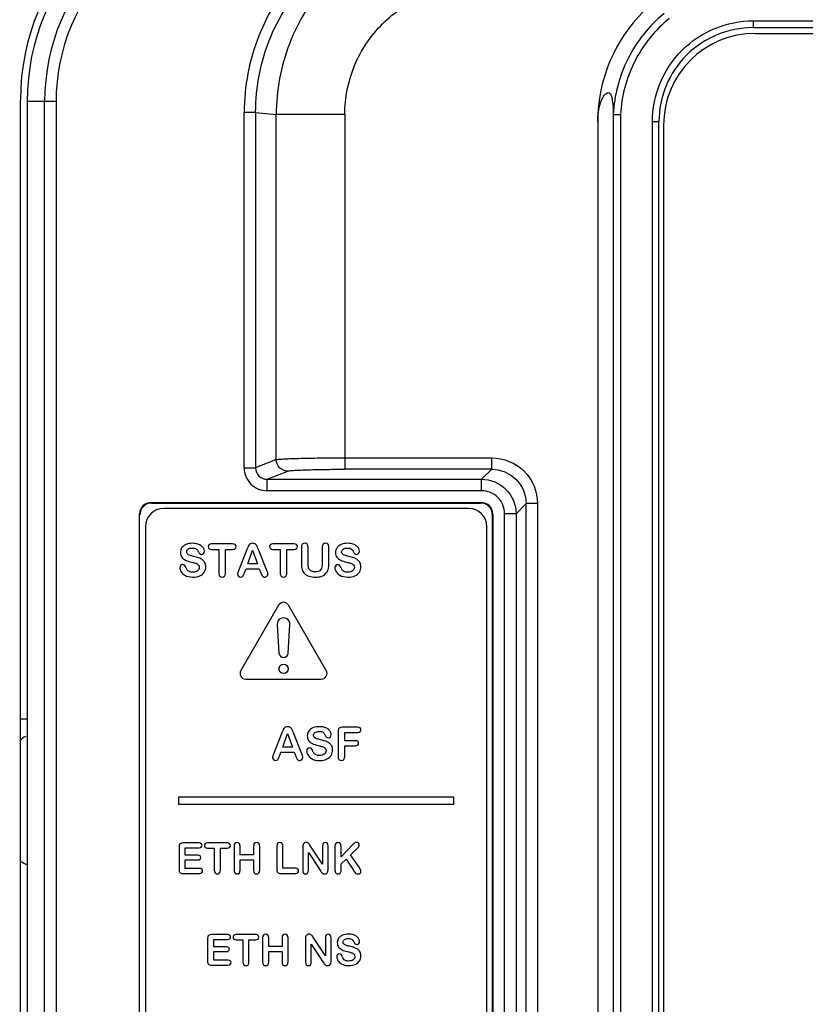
# Model space of a CAD drawing. Header units: millimetres. Extents: x 0 to 2100, y 0 to 1500.
# Tile 23 of 45: x 823 to 857, y 980 to 1023. Entities that reach past the tile are written whole.
import ezdxf

# ---------------------------------------------------------------- set-up
doc = ezdxf.new("R2010")
doc.units = ezdxf.units.MM
doc.header["$LTSCALE"] = 115.5
doc.layers.get('0').update_dxf_attribs({"linetype": 'CONTINUOUS'})
doc.layers.add('002_AXIS', color=7, linetype='CONTINUOUS')
doc.layers.add('00_COMPONENTS', color=7, linetype='CONTINUOUS')

msp = doc.modelspace()

# ---------------------------------------------------------------- linework, layer by layer
at = {"color": 3, "linetype": 'CONTINUOUS'}
msp.add_line((823.513, 992.833), (823.216, 992.833), dxfattribs=at)
at = {"layer": '002_AXIS', "color": 3, "linetype": 'CONTINUOUS'}
msp.add_line((823.216, 890.833), (823.216, 1019.833), dxfattribs=at)
msp.add_arc((833.216, 1019.833), 10, 90, 180, dxfattribs=at)
at = {"layer": '00_COMPONENTS', "color": 9, "linetype": 'CONTINUOUS'}
for p, q in [((855.183, 1023.293), (921.549, 1023.293)), ((824.773, 1019.773), (823.513, 1019.773)), ((824.274, 891.273), (824.274, 1019.773)), ((824.773, 1019.773), (824.773, 891.273)), ((832.977, 1003.788), (832.977, 1019.293)), ((833.475, 1019.293), (832.977, 1019.293)), ((833.475, 1019.293), (833.475, 1003.788)), ((833.475, 1019.293), (834.376, 1019.203)), ((834.376, 1004.148), (834.376, 1019.203)), ((837.365, 1019.203), (834.376, 1019.203)), ((837.365, 1019.203), (837.365, 1003.728)), ((849.391, 1019.199), (849.391, 906.187)), ((850.785, 906.493), (850.785, 1018.893)), ((850.785, 1018.893), (851.066, 1018.893)), ((834.376, 1004.148), (833.475, 1003.788)), ((837.365, 1004.227), (843.772, 1004.227)), ((843.772, 1003.728), (843.772, 1004.227)), ((832.977, 1003.788), (833.475, 1003.788)), ((833.978, 1003.29), (834.874, 1003.648)), ((843.772, 1003.728), (837.365, 1003.728)), ((843.772, 1003.728), (843.334, 1003.29)), ((833.978, 1002.79), (833.978, 1003.29)), ((833.978, 1003.29), (843.334, 1003.29)), ((843.334, 1002.79), (843.334, 1003.29)), ((843.334, 1002.79), (833.978, 1002.79)), ((828.933, 1002.256), (828.916, 1002.273)), ((843.299, 1002.256), (843.316, 1002.273)), ((844.833, 1001.791), (845.271, 1002.229)), ((845.271, 959.318), (845.271, 1002.229)), ((845.77, 1002.229), (845.271, 1002.229)), ((845.77, 1002.228), (845.77, 959.318)), ((828.433, 1001.756), (828.416, 1001.773)), ((843.799, 1001.756), (843.816, 1001.773)), ((844.333, 959.755), (844.333, 1001.791)), ((844.833, 1001.791), (844.333, 1001.791)), ((844.833, 1001.791), (844.833, 959.755))]:
    msp.add_line(p, q, dxfattribs=at)
at = {"layer": '00_COMPONENTS', "color": 7, "linetype": 'CONTINUOUS'}
for p, q in [((855.167, 1022.993), (921.566, 1022.993)), ((855.266, 1022.743), (921.466, 1022.743)), ((823.513, 1019.773), (823.513, 888.556)), ((848.395, 1018.893), (848.395, 957.728)), ((849.071, 1019.208), (849.071, 906.178)), ((851.066, 906.493), (851.066, 1018.893)), ((851.266, 1018.743), (851.266, 906.643)), ((828.916, 1002.273), (843.316, 1002.273)), ((828.933, 1002.256), (843.299, 1002.256)), ((828.416, 971.523), (828.416, 1001.773)), ((842.766, 1002.023), (829.466, 1002.023)), ((843.799, 1001.756), (843.799, 959.79)), ((843.816, 1001.773), (843.816, 959.773)), ((828.666, 1001.223), (828.666, 960.323)), ((843.566, 960.323), (843.566, 1001.223)), ((832.473, 1000.474), (831.555, 1000.474)), ((835.15, 1000.474), (834.232, 1000.474)), ((831.555, 1000.235), (831.87, 1000.235)), ((831.87, 1000.235), (831.87, 999.2)), ((832.158, 999.2), (832.158, 1000.235)), ((832.158, 1000.235), (832.473, 1000.235)), ((833.097, 1000.227), (832.732, 999.301)), ((833.133, 1000.322), (833.097, 1000.227)), ((833.133, 999.605), (833.344, 1000.194)), ((833.344, 1000.194), (833.558, 999.605)), ((833.969, 999.309), (833.596, 1000.229)), ((834.232, 1000.235), (834.548, 1000.235)), ((834.548, 1000.235), (834.548, 999.2)), ((834.835, 999.2), (834.835, 1000.235)), ((834.835, 1000.235), (835.15, 1000.235)), ((835.471, 1000.323), (835.471, 999.637)), ((835.76, 999.622), (835.76, 1000.323)), ((836.382, 1000.323), (836.382, 999.616)), ((836.67, 999.637), (836.67, 1000.323)), ((833.558, 999.605), (833.133, 999.605)), ((832.989, 999.206), (833.057, 999.388)), ((833.057, 999.388), (833.636, 999.388)), ((833.636, 999.388), (833.704, 999.209)), ((834.477, 997.798), (832.832, 994.948)), ((836.556, 994.948), (834.91, 997.798)), ((834.419, 996.957), (834.494, 995.711)), ((834.893, 995.711), (834.968, 996.957)), ((833.048, 994.573), (836.339, 994.573)), ((834.658, 992.322), (834.621, 992.227)), ((837.072, 992.297), (837.072, 991.2)), ((837.93, 992.474), (837.249, 992.474)), ((837.361, 991.886), (837.361, 992.251)), ((837.361, 992.251), (837.93, 992.251)), ((834.621, 992.227), (834.257, 991.301)), ((834.657, 991.605), (834.868, 992.194)), ((834.868, 992.194), (835.083, 991.605)), ((835.494, 991.309), (835.121, 992.229)), ((837.837, 991.886), (837.361, 991.886)), ((834.513, 991.206), (834.582, 991.388)), ((834.582, 991.388), (835.161, 991.388)), ((835.083, 991.605), (834.657, 991.605)), ((835.161, 991.388), (835.229, 991.209)), ((837.361, 991.2), (837.361, 991.669)), ((837.361, 991.669), (837.837, 991.669)), ((830.116, 989.423), (830.116, 989.123)), ((842.116, 989.423), (830.116, 989.423)), ((842.116, 989.123), (842.116, 989.423)), ((830.116, 989.123), (842.116, 989.123)), ((830.136, 987.261), (830.136, 986.263)), ((831.011, 987.425), (830.301, 987.425)), ((830.405, 986.892), (830.405, 987.218)), ((830.405, 987.218), (831.011, 987.218)), ((832.235, 987.425), (831.38, 987.425)), ((831.38, 987.204), (831.674, 987.204)), ((831.674, 987.204), (831.674, 986.239)), ((831.942, 986.239), (831.942, 987.204)), ((831.942, 987.204), (832.235, 987.204)), ((832.534, 987.285), (832.534, 986.239)), ((832.803, 986.905), (832.803, 987.285)), ((833.383, 987.285), (833.383, 986.905)), ((833.652, 986.239), (833.652, 987.285)), ((834.399, 987.285), (834.399, 986.263)), ((834.668, 986.319), (834.668, 987.285)), ((835.528, 987.253), (835.528, 986.229)), ((835.875, 987.287), (835.832, 987.353)), ((836.392, 986.505), (835.875, 987.287)), ((836.392, 987.294), (836.392, 986.505)), ((836.639, 986.25), (836.639, 987.294)), ((836.935, 987.285), (836.935, 986.298)), ((837.732, 987.37), (837.204, 986.82)), ((837.204, 986.82), (837.204, 987.285)), ((837.61, 986.905), (837.937, 987.214)), ((830.963, 986.892), (830.405, 986.892)), ((830.405, 986.312), (830.405, 986.689)), ((830.405, 986.689), (830.963, 986.689)), ((833.383, 986.905), (832.803, 986.905)), ((832.803, 986.239), (832.803, 986.686)), ((832.803, 986.686), (833.383, 986.686)), ((833.383, 986.686), (833.383, 986.239)), ((835.78, 986.229), (835.78, 987.007)), ((835.78, 987.007), (836.284, 986.234)), ((837.204, 986.514), (837.424, 986.725)), ((837.424, 986.725), (837.742, 986.236)), ((837.986, 986.365), (837.61, 986.905)), ((831.032, 986.312), (830.405, 986.312)), ((835.213, 986.319), (834.668, 986.319)), ((837.204, 986.239), (837.204, 986.514)), ((830.301, 986.098), (831.032, 986.098)), ((834.564, 986.098), (835.213, 986.098)), ((831.38, 983.261), (831.38, 982.263)), ((832.255, 983.425), (831.545, 983.425)), ((831.649, 982.892), (831.649, 983.218)), ((831.649, 983.218), (832.255, 983.218)), ((833.479, 983.425), (832.624, 983.425)), ((833.778, 983.285), (833.778, 982.239)), ((834.047, 982.905), (834.047, 983.285)), ((834.627, 983.285), (834.627, 982.905)), ((834.896, 982.239), (834.896, 983.285)), ((835.652, 983.253), (835.652, 982.229)), ((835.999, 983.287), (835.956, 983.353)), ((836.516, 982.505), (835.999, 983.287)), ((836.516, 983.294), (836.516, 982.505)), ((836.763, 982.25), (836.763, 983.294)), ((832.207, 982.892), (831.649, 982.892)), ((832.624, 983.204), (832.918, 983.204)), ((832.918, 983.204), (832.918, 982.239)), ((833.186, 982.239), (833.186, 983.204)), ((833.186, 983.204), (833.479, 983.204)), ((834.627, 982.905), (834.047, 982.905)), ((835.904, 982.229), (835.904, 983.007)), ((835.904, 983.007), (836.408, 982.234)), ((831.649, 982.312), (831.649, 982.689)), ((831.649, 982.689), (832.207, 982.689)), ((834.047, 982.239), (834.047, 982.686)), ((834.047, 982.686), (834.627, 982.686)), ((834.627, 982.686), (834.627, 982.239)), ((831.545, 982.098), (832.276, 982.098)), ((832.276, 982.312), (831.649, 982.312))]:
    msp.add_line(p, q, dxfattribs=at)
msp.add_circle((834.694, 995.023), 0.2, dxfattribs=at)
for centre, radius, start, end in [((833.366, 1019.773), 9.853, 91.1672, 180), ((855.166, 1018.893), 6.771, 90, 180), ((855.166, 1018.893), 4.1, 89.9931, 180), ((855.266, 1018.743), 4, 90, 180), ((829.466, 1001.223), 0.8, 90, 180), ((842.766, 1001.223), 0.8, 0, 90), ((834.694, 997.673), 0.25, 30, 150), ((834.694, 996.973), 0.275, 356.5602, 183.4398), ((834.694, 995.723), 0.2, 183.4398, 356.5602), ((833.048, 994.823), 0.25, 150, 270), ((836.339, 994.823), 0.25, 270, 30), ((823.766, 991.333), 0.8, 112.6955, 136.4919), ((823.766, 987.233), 0.8, 227.4751, 253.3355), ((837.838, 987.268), 1.867, 213.6565, 215.9925), ((841.427, 988.383), 4.265, 210.2366, 211.3714), ((837.962, 983.268), 1.867, 213.6565, 215.9925)]:
    msp.add_arc(centre, radius, start, end, dxfattribs=at)
at = {"layer": '00_COMPONENTS', "color": 9, "linetype": 'CONTINUOUS'}
for centre, radius, start, end in [((833.366, 1019.773), 9.092, 90, 180), ((833.366, 1019.773), 8.593, 89.8546, 180), ((843.334, 1001.791), 0.999, 359.9894, 90.0119)]:
    msp.add_arc(centre, radius, start, end, dxfattribs=at)
at = {"layer": '00_COMPONENTS', "color": 7, "linetype": 'CONTINUOUS'}
for centre, major_axis, start_param, end_param in [((828.916, 1001.773), (0.354, -0.354), 2.356803, 3.926382), ((828.934, 1001.755), (-0.354, 0.354), -0.784789, 0.784789), ((843.298, 1001.755), (0.354, 0.354), -0.784789, 0.784789), ((843.316, 1001.773), (-0.354, -0.354), 2.356803, 3.926382)]:
    msp.add_ellipse(centre, major_axis=major_axis, ratio=0.998783, start_param=start_param, end_param=end_param, dxfattribs=at)
at = {"layer": '00_COMPONENTS', "color": 9, "linetype": 'CONTINUOUS'}
for points, knots in [([(841.486, 1028.372), (840.354, 1028.288), (838.098, 1027.706), (835.284, 1025.656), (833.412, 1022.719), (832.978, 1020.427), (832.977, 1019.293)], [0, 0, 0, 0, 0.250057, 0.500037, 0.750012, 1, 1, 1, 1]), ([(833.475, 1019.293), (833.475, 1020.413), (833.925, 1022.678), (835.851, 1025.534), (838.719, 1027.442), (840.984, 1027.886), (842.105, 1027.886)], [0, 0, 0, 0, 0.249962, 0.499926, 0.749933, 1, 1, 1, 1]), ([(842.12, 1027.755), (841.077, 1027.65), (839.012, 1027.05), (836.457, 1025.101), (834.769, 1022.367), (834.377, 1020.251), (834.376, 1019.203)], [0, 0, 0, 0, 0.249987, 0.499962, 0.749962, 1, 1, 1, 1]), ([(837.365, 1019.203), (837.365, 1019.932), (837.658, 1021.406), (838.911, 1023.266), (840.777, 1024.509), (842.252, 1024.799), (842.982, 1024.799)], [0, 0, 0, 0, 0.249883, 0.499791, 0.749822, 1, 1, 1, 1]), ([(851.291, 1023.614), (850.642, 1023.079), (849.555, 1021.725), (849.114, 1020.045), (849.071, 1019.205)], [0, 0, 0, 0, 0.499858, 1, 1, 1, 1]), ([(851.507, 1023.388), (850.89, 1022.881), (849.854, 1021.594), (849.433, 1019.998), (849.391, 1019.199)], [0, 0, 0, 0, 0.499843, 1, 1, 1, 1]), ([(850.785, 1018.893), (850.785, 1019.466), (851.014, 1020.623), (851.993, 1022.085), (853.455, 1023.064), (854.611, 1023.293), (855.183, 1023.293)], [0, 0, 0, 0, 0.250194, 0.500256, 0.750164, 1, 1, 1, 1]), ([(855.183, 1023.293), (855.183, 1023.255), (855.181, 1023.186), (855.182, 1023.086), (855.17, 1023.039), (855.174, 1022.993), (855.166, 1022.993)], [0, 0, 0, 0, 0.380738, 0.704719, 0.921136, 1, 1, 1, 1]), ([(834.376, 1004.148), (834.408, 1004.158), (834.509, 1004.166), (834.705, 1004.182), (834.993, 1004.194), (835.527, 1004.211), (836.327, 1004.224), (837.002, 1004.227), (837.365, 1004.227)], [0, 0, 0, 0, 0.033661, 0.100215, 0.197504, 0.322297, 0.636373, 1, 1, 1, 1]), ([(834.875, 1003.648), (834.748, 1003.648), (834.483, 1003.756), (834.377, 1004.02), (834.376, 1004.148)], [0, 0, 0, 0, 0.499303, 1, 1, 1, 1]), ([(843.772, 1004.227), (844.281, 1004.227), (845.344, 1003.801), (845.771, 1002.738), (845.77, 1002.228)], [0, 0, 0, 0, 0.499997, 1, 1, 1, 1]), ([(832.977, 1003.788), (832.977, 1003.533), (833.191, 1003.002), (833.723, 1002.79), (833.978, 1002.79)], [0, 0, 0, 0, 0.49995, 1, 1, 1, 1]), ([(833.475, 1003.788), (833.474, 1003.66), (833.583, 1003.393), (833.85, 1003.289), (833.978, 1003.29)], [0, 0, 0, 0, 0.500268, 1, 1, 1, 1]), ([(834.874, 1003.648), (834.901, 1003.658), (834.985, 1003.666), (835.147, 1003.683), (835.388, 1003.694), (835.833, 1003.711), (836.499, 1003.724), (837.062, 1003.728), (837.365, 1003.728)], [0, 0, 0, 0, 0.033788, 0.100363, 0.19765, 0.322427, 0.636439, 1, 1, 1, 1]), ([(843.772, 1003.728), (844.154, 1003.728), (844.951, 1003.408), (845.271, 1002.611), (845.271, 1002.229)], [0, 0, 0, 0, 0.499982, 1, 1, 1, 1])]:
    msp.add_open_spline(points, degree=3, knots=knots, dxfattribs=at)
at = {"layer": '00_COMPONENTS', "color": 7, "linetype": 'CONTINUOUS'}
for points, knots in [([(848.395, 1018.893), (848.395, 1019.172), (848.444, 1019.556), (848.62, 1019.961), (848.731, 1020.117), (848.849, 1020.186), (848.956, 1020.121), (849.009, 1019.966), (849.061, 1019.659), (849.068, 1019.391), (849.071, 1019.208)], [0, 0, 0, 0, 0.342584, 0.46631, 0.537214, 0.579288, 0.615486, 0.6732, 0.775086, 1, 1, 1, 1]), ([(849.071, 1019.209), (849.103, 1019.211), (849.209, 1019.195), (849.316, 1019.201), (849.391, 1019.199)], [0, 0, 0, 0, 0.300214, 1, 1, 1, 1]), ([(843.334, 1003.29), (843.716, 1003.29), (844.513, 1002.97), (844.833, 1002.173), (844.833, 1001.791)], [0, 0, 0, 0, 0.500001, 1, 1, 1, 1])]:
    msp.add_open_spline(points, degree=3, knots=knots, dxfattribs=at)
for points in [[(830.446, 1000.449), (830.365, 1000.415), (830.304, 1000.369), (830.261, 1000.308)], [(830.732, 1000.498), (830.622, 1000.498), (830.527, 1000.481), (830.446, 1000.449)], [(830.959, 1000.465), (830.895, 1000.486), (830.82, 1000.498), (830.732, 1000.498)], [(831.118, 1000.378), (831.076, 1000.414), (831.023, 1000.444), (830.959, 1000.465)], [(831.446, 1000.442), (831.421, 1000.42), (831.409, 1000.391), (831.409, 1000.354)], [(831.555, 1000.474), (831.507, 1000.474), (831.471, 1000.463), (831.446, 1000.442)], [(832.584, 1000.44), (832.56, 1000.462), (832.523, 1000.474), (832.473, 1000.474)], [(832.621, 1000.354), (832.621, 1000.389), (832.608, 1000.418), (832.584, 1000.44)], [(833.18, 1000.415), (833.164, 1000.39), (833.148, 1000.359), (833.133, 1000.322)], [(833.245, 1000.475), (833.218, 1000.459), (833.197, 1000.44), (833.18, 1000.415)], [(833.345, 1000.498), (833.306, 1000.498), (833.273, 1000.49), (833.245, 1000.475)], [(833.446, 1000.475), (833.418, 1000.49), (833.385, 1000.498), (833.345, 1000.498)], [(833.511, 1000.416), (833.494, 1000.44), (833.473, 1000.459), (833.446, 1000.475)], [(833.553, 1000.339), (833.541, 1000.366), (833.527, 1000.392), (833.511, 1000.416)], [(834.123, 1000.442), (834.098, 1000.42), (834.087, 1000.391), (834.087, 1000.354)], [(834.232, 1000.474), (834.185, 1000.474), (834.149, 1000.463), (834.123, 1000.442)], [(835.261, 1000.44), (835.237, 1000.462), (835.2, 1000.474), (835.15, 1000.474)], [(835.298, 1000.354), (835.298, 1000.389), (835.286, 1000.418), (835.261, 1000.44)], [(835.51, 1000.454), (835.484, 1000.425), (835.471, 1000.381), (835.471, 1000.323)], [(835.614, 1000.498), (835.572, 1000.498), (835.537, 1000.483), (835.51, 1000.454)], [(835.72, 1000.454), (835.694, 1000.483), (835.659, 1000.498), (835.614, 1000.498)], [(835.76, 1000.323), (835.76, 1000.381), (835.747, 1000.425), (835.72, 1000.454)], [(836.42, 1000.454), (836.394, 1000.425), (836.382, 1000.381), (836.382, 1000.323)], [(836.525, 1000.498), (836.481, 1000.498), (836.446, 1000.483), (836.42, 1000.454)], [(836.63, 1000.454), (836.602, 1000.483), (836.567, 1000.498), (836.525, 1000.498)], [(836.67, 1000.323), (836.67, 1000.381), (836.657, 1000.425), (836.63, 1000.454)], [(837.21, 1000.449), (837.129, 1000.415), (837.067, 1000.369), (837.025, 1000.308)], [(837.496, 1000.498), (837.386, 1000.498), (837.291, 1000.481), (837.21, 1000.449)], [(837.723, 1000.465), (837.659, 1000.486), (837.584, 1000.498), (837.496, 1000.498)], [(837.882, 1000.378), (837.839, 1000.414), (837.787, 1000.444), (837.723, 1000.465)], [(830.261, 1000.308), (830.218, 1000.247), (830.197, 1000.177), (830.197, 1000.099)], [(830.197, 1000.099), (830.197, 1000.017), (830.216, 999.948), (830.257, 999.892)], [(830.464, 1000.126), (830.464, 1000.171), (830.486, 1000.21), (830.532, 1000.243)], [(830.487, 1000.051), (830.472, 1000.072), (830.464, 1000.096), (830.464, 1000.126)], [(830.551, 999.998), (830.524, 1000.013), (830.503, 1000.03), (830.487, 1000.051)], [(830.532, 1000.243), (830.578, 1000.276), (830.638, 1000.293), (830.713, 1000.293)], [(830.634, 999.963), (830.606, 999.971), (830.579, 999.983), (830.551, 999.998)], [(830.713, 1000.293), (830.793, 1000.293), (830.851, 1000.277), (830.888, 1000.247)], [(830.888, 1000.247), (830.924, 1000.217), (830.955, 1000.175), (830.982, 1000.122)], [(830.982, 1000.122), (831.001, 1000.084), (831.019, 1000.056), (831.037, 1000.04)], [(831.037, 1000.04), (831.054, 1000.023), (831.08, 1000.016), (831.113, 1000.016)], [(831.113, 1000.016), (831.149, 1000.016), (831.179, 1000.029), (831.203, 1000.056)], [(831.211, 1000.265), (831.191, 1000.304), (831.16, 1000.342), (831.118, 1000.378)], [(831.203, 1000.056), (831.227, 1000.084), (831.24, 1000.115), (831.24, 1000.15)], [(831.24, 1000.15), (831.24, 1000.187), (831.23, 1000.226), (831.211, 1000.265)], [(831.409, 1000.354), (831.409, 1000.318), (831.421, 1000.289), (831.445, 1000.267)], [(831.445, 1000.267), (831.469, 1000.246), (831.506, 1000.235), (831.555, 1000.235)], [(832.473, 1000.235), (832.522, 1000.235), (832.559, 1000.246), (832.584, 1000.268)], [(832.584, 1000.268), (832.608, 1000.289), (832.621, 1000.318), (832.621, 1000.354)], [(833.596, 1000.229), (833.579, 1000.274), (833.564, 1000.311), (833.553, 1000.339)], [(834.087, 1000.354), (834.087, 1000.318), (834.098, 1000.289), (834.122, 1000.267)], [(834.122, 1000.267), (834.146, 1000.246), (834.183, 1000.235), (834.232, 1000.235)], [(835.15, 1000.235), (835.199, 1000.235), (835.236, 1000.246), (835.261, 1000.268)], [(835.261, 1000.268), (835.286, 1000.289), (835.298, 1000.318), (835.298, 1000.354)], [(837.025, 1000.308), (836.982, 1000.247), (836.96, 1000.177), (836.96, 1000.099)], [(836.96, 1000.099), (836.96, 1000.017), (836.98, 999.948), (837.021, 999.892)], [(837.228, 1000.126), (837.228, 1000.171), (837.25, 1000.21), (837.296, 1000.243)], [(837.251, 1000.051), (837.236, 1000.072), (837.228, 1000.096), (837.228, 1000.126)], [(837.315, 999.998), (837.288, 1000.013), (837.267, 1000.03), (837.251, 1000.051)], [(837.296, 1000.243), (837.342, 1000.276), (837.402, 1000.293), (837.477, 1000.293)], [(837.398, 999.963), (837.37, 999.971), (837.342, 999.983), (837.315, 999.998)], [(837.477, 1000.293), (837.556, 1000.293), (837.615, 1000.277), (837.652, 1000.247)], [(837.652, 1000.247), (837.688, 1000.217), (837.719, 1000.175), (837.745, 1000.122)], [(837.745, 1000.122), (837.765, 1000.084), (837.783, 1000.056), (837.801, 1000.04)], [(837.801, 1000.04), (837.818, 1000.023), (837.843, 1000.016), (837.876, 1000.016)], [(837.876, 1000.016), (837.912, 1000.016), (837.943, 1000.029), (837.967, 1000.056)], [(837.974, 1000.265), (837.955, 1000.304), (837.924, 1000.342), (837.882, 1000.378)], [(837.967, 1000.056), (837.991, 1000.084), (838.004, 1000.115), (838.004, 1000.15)], [(838.004, 1000.15), (838.004, 1000.187), (837.994, 1000.226), (837.974, 1000.265)], [(830.299, 999.57), (830.261, 999.57), (830.23, 999.558), (830.205, 999.532)], [(830.257, 999.892), (830.298, 999.837), (830.352, 999.793), (830.421, 999.761)], [(830.375, 999.541), (830.354, 999.561), (830.329, 999.57), (830.299, 999.57)], [(830.429, 999.454), (830.414, 999.492), (830.397, 999.522), (830.375, 999.541)], [(830.421, 999.761), (830.49, 999.729), (830.576, 999.701), (830.679, 999.677)], [(830.772, 999.926), (830.708, 999.942), (830.661, 999.954), (830.634, 999.963)], [(830.679, 999.677), (830.755, 999.66), (830.816, 999.643), (830.862, 999.628)], [(830.99, 999.864), (830.925, 999.886), (830.852, 999.907), (830.772, 999.926)], [(830.862, 999.628), (830.907, 999.612), (830.944, 999.589), (830.974, 999.56)], [(830.974, 999.56), (831.003, 999.53), (831.017, 999.491), (831.017, 999.445)], [(831.156, 999.781), (831.111, 999.813), (831.055, 999.841), (830.99, 999.864)], [(831.263, 999.658), (831.238, 999.707), (831.202, 999.748), (831.156, 999.781)], [(831.302, 999.476), (831.302, 999.548), (831.289, 999.608), (831.263, 999.658)], [(835.471, 999.637), (835.471, 999.529), (835.483, 999.437), (835.506, 999.359)], [(835.786, 999.421), (835.769, 999.475), (835.76, 999.542), (835.76, 999.622)], [(836.382, 999.616), (836.382, 999.493), (836.358, 999.403), (836.312, 999.343)], [(836.638, 999.358), (836.659, 999.432), (836.67, 999.526), (836.67, 999.637)], [(837.062, 999.57), (837.024, 999.57), (836.993, 999.558), (836.969, 999.532)], [(837.021, 999.892), (837.061, 999.837), (837.116, 999.793), (837.185, 999.761)], [(837.139, 999.541), (837.118, 999.561), (837.093, 999.57), (837.062, 999.57)], [(837.193, 999.454), (837.178, 999.492), (837.161, 999.522), (837.139, 999.541)], [(837.185, 999.761), (837.254, 999.729), (837.34, 999.701), (837.443, 999.677)], [(837.536, 999.926), (837.472, 999.942), (837.425, 999.954), (837.398, 999.963)], [(837.443, 999.677), (837.519, 999.66), (837.58, 999.643), (837.625, 999.628)], [(837.754, 999.864), (837.689, 999.886), (837.616, 999.907), (837.536, 999.926)], [(837.625, 999.628), (837.671, 999.612), (837.708, 999.589), (837.737, 999.56)], [(837.737, 999.56), (837.766, 999.53), (837.781, 999.491), (837.781, 999.445)], [(837.92, 999.781), (837.874, 999.813), (837.819, 999.841), (837.754, 999.864)], [(838.027, 999.658), (838.002, 999.707), (837.966, 999.748), (837.92, 999.781)], [(838.066, 999.476), (838.066, 999.548), (838.052, 999.608), (838.027, 999.658)], [(830.205, 999.532), (830.181, 999.507), (830.169, 999.478), (830.169, 999.443)], [(830.169, 999.443), (830.169, 999.383), (830.189, 999.32), (830.23, 999.256)], [(830.23, 999.256), (830.27, 999.192), (830.323, 999.141), (830.388, 999.103)], [(830.488, 999.341), (830.467, 999.371), (830.447, 999.409), (830.429, 999.454)], [(830.578, 999.265), (830.539, 999.284), (830.51, 999.31), (830.488, 999.341)], [(830.728, 999.236), (830.666, 999.236), (830.616, 999.245), (830.578, 999.265)], [(830.937, 999.295), (830.883, 999.255), (830.814, 999.236), (830.728, 999.236)], [(831.017, 999.445), (831.017, 999.384), (830.99, 999.335), (830.937, 999.295)], [(831.041, 999.082), (831.126, 999.121), (831.19, 999.174), (831.235, 999.243)], [(831.235, 999.243), (831.28, 999.312), (831.302, 999.389), (831.302, 999.476)], [(831.87, 999.2), (831.87, 999.14), (831.883, 999.097), (831.91, 999.067)], [(832.118, 999.067), (832.144, 999.096), (832.158, 999.139), (832.158, 999.2)], [(832.699, 999.214), (832.693, 999.193), (832.69, 999.173), (832.69, 999.154)], [(832.69, 999.154), (832.69, 999.12), (832.704, 999.09), (832.732, 999.063)], [(832.732, 999.301), (832.716, 999.264), (832.706, 999.235), (832.699, 999.214)], [(832.92, 999.061), (832.939, 999.086), (832.962, 999.133), (832.989, 999.206)], [(833.704, 999.209), (833.713, 999.187), (833.724, 999.162), (833.736, 999.133)], [(833.736, 999.133), (833.749, 999.103), (833.761, 999.082), (833.772, 999.068)], [(834.013, 999.156), (834.013, 999.187), (833.997, 999.238), (833.969, 999.309)], [(833.971, 999.065), (833.998, 999.092), (834.013, 999.123), (834.013, 999.156)], [(834.548, 999.2), (834.548, 999.14), (834.56, 999.097), (834.587, 999.067)], [(834.795, 999.067), (834.822, 999.096), (834.835, 999.139), (834.835, 999.2)], [(835.506, 999.359), (835.53, 999.281), (835.566, 999.218), (835.616, 999.168)], [(835.616, 999.168), (835.666, 999.119), (835.73, 999.082), (835.81, 999.059)], [(835.882, 999.297), (835.836, 999.326), (835.804, 999.368), (835.786, 999.421)], [(836.072, 999.253), (835.991, 999.253), (835.927, 999.268), (835.882, 999.297)], [(836.312, 999.343), (836.265, 999.282), (836.185, 999.253), (836.072, 999.253)], [(836.334, 999.057), (836.402, 999.078), (836.462, 999.113), (836.515, 999.162)], [(836.515, 999.162), (836.575, 999.218), (836.616, 999.283), (836.638, 999.358)], [(836.969, 999.532), (836.945, 999.507), (836.933, 999.478), (836.933, 999.443)], [(836.933, 999.443), (836.933, 999.383), (836.953, 999.32), (836.993, 999.256)], [(836.993, 999.256), (837.034, 999.192), (837.087, 999.141), (837.152, 999.103)], [(837.252, 999.341), (837.231, 999.371), (837.211, 999.409), (837.193, 999.454)], [(837.341, 999.265), (837.303, 999.284), (837.273, 999.31), (837.252, 999.341)], [(837.492, 999.236), (837.43, 999.236), (837.379, 999.245), (837.341, 999.265)], [(837.7, 999.295), (837.647, 999.255), (837.578, 999.236), (837.492, 999.236)], [(837.781, 999.445), (837.781, 999.384), (837.754, 999.335), (837.7, 999.295)], [(837.804, 999.082), (837.89, 999.121), (837.954, 999.174), (837.999, 999.243)], [(837.999, 999.243), (838.044, 999.312), (838.066, 999.389), (838.066, 999.476)], [(830.388, 999.103), (830.48, 999.05), (830.595, 999.024), (830.736, 999.024)], [(830.736, 999.024), (830.853, 999.024), (830.955, 999.043), (831.041, 999.082)], [(831.91, 999.067), (831.937, 999.038), (831.972, 999.024), (832.015, 999.024)], [(832.015, 999.024), (832.057, 999.024), (832.091, 999.038), (832.118, 999.067)], [(832.732, 999.063), (832.759, 999.037), (832.791, 999.024), (832.828, 999.024)], [(832.828, 999.024), (832.871, 999.024), (832.901, 999.036), (832.92, 999.061)], [(833.772, 999.068), (833.783, 999.055), (833.797, 999.044), (833.813, 999.036)], [(833.813, 999.036), (833.829, 999.029), (833.848, 999.024), (833.872, 999.024)], [(833.872, 999.024), (833.911, 999.024), (833.944, 999.038), (833.971, 999.065)], [(834.587, 999.067), (834.615, 999.038), (834.65, 999.024), (834.692, 999.024)], [(834.692, 999.024), (834.734, 999.024), (834.768, 999.038), (834.795, 999.067)], [(835.81, 999.059), (835.889, 999.036), (835.983, 999.024), (836.093, 999.024)], [(836.093, 999.024), (836.184, 999.024), (836.265, 999.035), (836.334, 999.057)], [(837.152, 999.103), (837.243, 999.05), (837.359, 999.024), (837.5, 999.024)], [(837.5, 999.024), (837.617, 999.024), (837.719, 999.043), (837.804, 999.082)], [(834.705, 992.415), (834.689, 992.39), (834.673, 992.359), (834.658, 992.322)], [(834.77, 992.475), (834.743, 992.459), (834.722, 992.44), (834.705, 992.415)], [(834.87, 992.498), (834.831, 992.498), (834.797, 992.49), (834.77, 992.475)], [(834.971, 992.475), (834.943, 992.49), (834.91, 992.498), (834.87, 992.498)], [(835.035, 992.416), (835.019, 992.44), (834.998, 992.459), (834.971, 992.475)], [(835.078, 992.339), (835.066, 992.366), (835.052, 992.392), (835.035, 992.416)], [(835.121, 992.229), (835.104, 992.274), (835.089, 992.311), (835.078, 992.339)], [(835.792, 992.308), (835.749, 992.247), (835.727, 992.177), (835.727, 992.099)], [(835.977, 992.449), (835.895, 992.415), (835.834, 992.369), (835.792, 992.308)], [(836.263, 992.498), (836.153, 992.498), (836.058, 992.481), (835.977, 992.449)], [(835.995, 992.126), (835.995, 992.171), (836.017, 992.21), (836.063, 992.243)], [(836.063, 992.243), (836.108, 992.276), (836.169, 992.293), (836.244, 992.293)], [(836.244, 992.293), (836.323, 992.293), (836.382, 992.277), (836.418, 992.247)], [(836.49, 992.465), (836.425, 992.486), (836.351, 992.498), (836.263, 992.498)], [(836.418, 992.247), (836.455, 992.217), (836.486, 992.175), (836.512, 992.122)], [(836.649, 992.378), (836.606, 992.414), (836.554, 992.444), (836.49, 992.465)], [(836.741, 992.265), (836.722, 992.304), (836.691, 992.342), (836.649, 992.378)], [(836.771, 992.15), (836.771, 992.187), (836.761, 992.226), (836.741, 992.265)], [(837.09, 992.398), (837.078, 992.372), (837.072, 992.338), (837.072, 992.297)], [(837.148, 992.455), (837.122, 992.444), (837.102, 992.424), (837.09, 992.398)], [(837.249, 992.474), (837.208, 992.474), (837.174, 992.467), (837.148, 992.455)], [(838.032, 992.443), (838.01, 992.463), (837.976, 992.474), (837.93, 992.474)], [(837.93, 992.251), (837.976, 992.251), (838.01, 992.261), (838.032, 992.281)], [(838.066, 992.363), (838.066, 992.396), (838.054, 992.422), (838.032, 992.443)], [(838.032, 992.281), (838.054, 992.302), (838.066, 992.329), (838.066, 992.363)], [(835.727, 992.099), (835.727, 992.017), (835.747, 991.948), (835.787, 991.892)], [(835.787, 991.892), (835.828, 991.837), (835.883, 991.793), (835.952, 991.761)], [(836.018, 992.051), (836.002, 992.072), (835.995, 992.096), (835.995, 992.126)], [(836.082, 991.998), (836.055, 992.013), (836.033, 992.03), (836.018, 992.051)], [(836.165, 991.963), (836.137, 991.971), (836.109, 991.983), (836.082, 991.998)], [(836.303, 991.926), (836.239, 991.942), (836.192, 991.954), (836.165, 991.963)], [(836.521, 991.864), (836.456, 991.886), (836.383, 991.907), (836.303, 991.926)], [(836.512, 992.122), (836.531, 992.084), (836.55, 992.056), (836.567, 992.04)], [(836.687, 991.781), (836.641, 991.813), (836.586, 991.841), (836.521, 991.864)], [(836.567, 992.04), (836.585, 992.023), (836.61, 992.016), (836.643, 992.016)], [(836.643, 992.016), (836.679, 992.016), (836.709, 992.029), (836.734, 992.056)], [(836.734, 992.056), (836.758, 992.084), (836.771, 992.115), (836.771, 992.15)], [(837.935, 991.856), (837.913, 991.876), (837.88, 991.886), (837.837, 991.886)], [(837.968, 991.777), (837.968, 991.81), (837.956, 991.837), (837.935, 991.856)], [(835.736, 991.532), (835.712, 991.507), (835.7, 991.478), (835.7, 991.443)], [(835.7, 991.443), (835.7, 991.383), (835.719, 991.32), (835.76, 991.256)], [(835.829, 991.57), (835.791, 991.57), (835.76, 991.558), (835.736, 991.532)], [(835.906, 991.541), (835.885, 991.561), (835.859, 991.57), (835.829, 991.57)], [(835.96, 991.454), (835.945, 991.492), (835.927, 991.522), (835.906, 991.541)], [(835.952, 991.761), (836.021, 991.729), (836.106, 991.701), (836.209, 991.677)], [(836.019, 991.341), (835.998, 991.371), (835.978, 991.409), (835.96, 991.454)], [(836.209, 991.677), (836.285, 991.66), (836.347, 991.643), (836.392, 991.628)], [(836.392, 991.628), (836.438, 991.612), (836.475, 991.589), (836.504, 991.56)], [(836.548, 991.445), (836.548, 991.384), (836.521, 991.335), (836.467, 991.295)], [(836.504, 991.56), (836.533, 991.53), (836.548, 991.491), (836.548, 991.445)], [(836.794, 991.658), (836.769, 991.707), (836.733, 991.748), (836.687, 991.781)], [(836.766, 991.243), (836.811, 991.312), (836.833, 991.389), (836.833, 991.476)], [(836.833, 991.476), (836.833, 991.548), (836.819, 991.608), (836.794, 991.658)], [(837.837, 991.669), (837.879, 991.669), (837.912, 991.679), (837.935, 991.699)], [(837.935, 991.699), (837.956, 991.718), (837.968, 991.744), (837.968, 991.777)], [(834.224, 991.214), (834.218, 991.193), (834.215, 991.173), (834.215, 991.154)], [(834.215, 991.154), (834.215, 991.12), (834.229, 991.09), (834.256, 991.063)], [(834.257, 991.301), (834.241, 991.264), (834.23, 991.235), (834.224, 991.214)], [(834.256, 991.063), (834.284, 991.037), (834.316, 991.024), (834.353, 991.024)], [(834.353, 991.024), (834.396, 991.024), (834.426, 991.036), (834.445, 991.061)], [(834.445, 991.061), (834.464, 991.086), (834.487, 991.133), (834.513, 991.206)], [(835.229, 991.209), (835.238, 991.187), (835.249, 991.162), (835.261, 991.133)], [(835.261, 991.133), (835.274, 991.103), (835.286, 991.082), (835.297, 991.068)], [(835.297, 991.068), (835.308, 991.055), (835.322, 991.044), (835.338, 991.036)], [(835.338, 991.036), (835.354, 991.029), (835.373, 991.024), (835.397, 991.024)], [(835.397, 991.024), (835.435, 991.024), (835.468, 991.038), (835.495, 991.065)], [(835.538, 991.156), (835.538, 991.187), (835.522, 991.238), (835.494, 991.309)], [(835.495, 991.065), (835.523, 991.092), (835.538, 991.123), (835.538, 991.156)], [(835.76, 991.256), (835.801, 991.192), (835.854, 991.141), (835.919, 991.103)], [(835.919, 991.103), (836.01, 991.05), (836.126, 991.024), (836.267, 991.024)], [(836.108, 991.265), (836.069, 991.284), (836.04, 991.31), (836.019, 991.341)], [(836.259, 991.236), (836.197, 991.236), (836.146, 991.245), (836.108, 991.265)], [(836.467, 991.295), (836.414, 991.255), (836.345, 991.236), (836.259, 991.236)], [(836.267, 991.024), (836.384, 991.024), (836.486, 991.043), (836.571, 991.082)], [(836.571, 991.082), (836.657, 991.121), (836.721, 991.174), (836.766, 991.243)], [(837.072, 991.2), (837.072, 991.14), (837.085, 991.097), (837.112, 991.067)], [(837.112, 991.067), (837.139, 991.038), (837.174, 991.024), (837.217, 991.024)], [(837.217, 991.024), (837.259, 991.024), (837.293, 991.038), (837.32, 991.067)], [(837.32, 991.067), (837.347, 991.096), (837.361, 991.139), (837.361, 991.2)], [(830.153, 987.355), (830.142, 987.33), (830.136, 987.299), (830.136, 987.261)], [(830.207, 987.408), (830.182, 987.397), (830.164, 987.379), (830.153, 987.355)], [(830.301, 987.425), (830.263, 987.425), (830.231, 987.419), (830.207, 987.408)], [(831.106, 987.396), (831.085, 987.415), (831.053, 987.425), (831.011, 987.425)], [(831.011, 987.218), (831.053, 987.218), (831.085, 987.227), (831.106, 987.246)], [(831.138, 987.322), (831.138, 987.353), (831.127, 987.377), (831.106, 987.396)], [(831.106, 987.246), (831.127, 987.265), (831.138, 987.29), (831.138, 987.322)], [(831.279, 987.395), (831.255, 987.376), (831.244, 987.348), (831.244, 987.314)], [(831.244, 987.314), (831.244, 987.281), (831.255, 987.253), (831.278, 987.233)], [(831.278, 987.233), (831.3, 987.214), (831.334, 987.204), (831.38, 987.204)], [(831.38, 987.425), (831.336, 987.425), (831.302, 987.415), (831.279, 987.395)], [(832.338, 987.394), (832.316, 987.415), (832.281, 987.425), (832.235, 987.425)], [(832.235, 987.204), (832.28, 987.204), (832.315, 987.214), (832.338, 987.234)], [(832.373, 987.314), (832.373, 987.347), (832.361, 987.374), (832.338, 987.394)], [(832.338, 987.234), (832.361, 987.253), (832.373, 987.281), (832.373, 987.314)], [(832.569, 987.407), (832.546, 987.38), (832.534, 987.339), (832.534, 987.285)], [(832.667, 987.448), (832.625, 987.448), (832.593, 987.434), (832.569, 987.407)], [(832.765, 987.407), (832.739, 987.434), (832.707, 987.448), (832.667, 987.448)], [(832.803, 987.285), (832.803, 987.339), (832.79, 987.38), (832.765, 987.407)], [(833.419, 987.407), (833.395, 987.38), (833.383, 987.339), (833.383, 987.285)], [(833.516, 987.448), (833.476, 987.448), (833.444, 987.434), (833.419, 987.407)], [(833.614, 987.407), (833.589, 987.434), (833.556, 987.448), (833.516, 987.448)], [(833.652, 987.285), (833.652, 987.339), (833.639, 987.38), (833.614, 987.407)], [(834.435, 987.407), (834.411, 987.38), (834.399, 987.339), (834.399, 987.285)], [(834.532, 987.448), (834.492, 987.448), (834.46, 987.434), (834.435, 987.407)], [(834.63, 987.407), (834.605, 987.434), (834.572, 987.448), (834.532, 987.448)], [(834.668, 987.285), (834.668, 987.339), (834.655, 987.38), (834.63, 987.407)], [(835.543, 987.356), (835.533, 987.33), (835.528, 987.297), (835.528, 987.253)], [(835.599, 987.422), (835.572, 987.405), (835.553, 987.383), (835.543, 987.356)], [(835.686, 987.448), (835.655, 987.448), (835.626, 987.439), (835.599, 987.422)], [(835.747, 987.436), (835.73, 987.443), (835.709, 987.448), (835.686, 987.448)], [(835.792, 987.404), (835.78, 987.417), (835.764, 987.428), (835.747, 987.436)], [(835.832, 987.353), (835.819, 987.374), (835.805, 987.391), (835.792, 987.404)], [(836.424, 987.409), (836.403, 987.384), (836.392, 987.345), (836.392, 987.294)], [(836.514, 987.448), (836.476, 987.448), (836.446, 987.434), (836.424, 987.409)], [(836.605, 987.409), (836.583, 987.434), (836.552, 987.448), (836.514, 987.448)], [(836.639, 987.294), (836.639, 987.345), (836.627, 987.384), (836.605, 987.409)], [(836.97, 987.407), (836.947, 987.38), (836.935, 987.339), (836.935, 987.285)], [(837.068, 987.448), (837.027, 987.448), (836.994, 987.434), (836.97, 987.407)], [(837.166, 987.407), (837.141, 987.434), (837.108, 987.448), (837.068, 987.448)], [(837.204, 987.285), (837.204, 987.339), (837.191, 987.38), (837.166, 987.407)], [(837.796, 987.429), (837.778, 987.416), (837.757, 987.396), (837.732, 987.37)], [(837.868, 987.448), (837.838, 987.448), (837.814, 987.442), (837.796, 987.429)], [(837.961, 987.414), (837.937, 987.436), (837.906, 987.448), (837.868, 987.448)], [(837.937, 987.214), (837.976, 987.252), (837.997, 987.291), (837.997, 987.331)], [(837.997, 987.331), (837.997, 987.364), (837.985, 987.391), (837.961, 987.414)], [(831.054, 986.864), (831.034, 986.882), (831.004, 986.892), (830.963, 986.892)], [(830.963, 986.689), (831.005, 986.689), (831.035, 986.698), (831.055, 986.717)], [(831.085, 986.792), (831.085, 986.821), (831.074, 986.846), (831.054, 986.864)], [(831.055, 986.717), (831.075, 986.736), (831.085, 986.761), (831.085, 986.792)], [(830.136, 986.263), (830.136, 986.205), (830.149, 986.162), (830.174, 986.137)], [(831.127, 986.282), (831.105, 986.302), (831.073, 986.312), (831.032, 986.312)], [(831.159, 986.204), (831.159, 986.237), (831.149, 986.262), (831.127, 986.282)], [(831.674, 986.239), (831.674, 986.184), (831.685, 986.143), (831.711, 986.116)], [(831.904, 986.116), (831.929, 986.142), (831.942, 986.183), (831.942, 986.239)], [(832.534, 986.239), (832.534, 986.185), (832.546, 986.143), (832.57, 986.116)], [(832.765, 986.116), (832.79, 986.143), (832.803, 986.184), (832.803, 986.239)], [(833.383, 986.239), (833.383, 986.185), (833.395, 986.143), (833.419, 986.116)], [(833.614, 986.116), (833.639, 986.143), (833.652, 986.184), (833.652, 986.239)], [(834.399, 986.263), (834.399, 986.205), (834.412, 986.162), (834.437, 986.137)], [(835.312, 986.287), (835.289, 986.308), (835.256, 986.319), (835.213, 986.319)], [(835.348, 986.208), (835.348, 986.239), (835.336, 986.266), (835.312, 986.287)], [(835.528, 986.229), (835.528, 986.179), (835.539, 986.141), (835.562, 986.114)], [(835.744, 986.114), (835.768, 986.14), (835.78, 986.179), (835.78, 986.229)], [(836.494, 986.075), (836.59, 986.075), (836.639, 986.133), (836.639, 986.25)], [(836.935, 986.298), (836.935, 986.256), (836.936, 986.223), (836.938, 986.201)], [(837.166, 986.115), (837.191, 986.142), (837.204, 986.183), (837.204, 986.239)], [(838.046, 986.266), (838.033, 986.294), (838.013, 986.327), (837.986, 986.365)], [(838.066, 986.185), (838.066, 986.211), (838.059, 986.238), (838.046, 986.266)], [(830.174, 986.137), (830.2, 986.111), (830.242, 986.098), (830.301, 986.098)], [(831.032, 986.098), (831.073, 986.098), (831.105, 986.107), (831.127, 986.127)], [(831.127, 986.127), (831.149, 986.147), (831.159, 986.172), (831.159, 986.204)], [(831.711, 986.116), (831.736, 986.089), (831.769, 986.075), (831.809, 986.075)], [(831.809, 986.075), (831.848, 986.075), (831.879, 986.089), (831.904, 986.116)], [(832.57, 986.116), (832.594, 986.09), (832.626, 986.075), (832.667, 986.075)], [(832.667, 986.075), (832.707, 986.075), (832.739, 986.089), (832.765, 986.116)], [(833.419, 986.116), (833.443, 986.09), (833.475, 986.075), (833.516, 986.075)], [(833.516, 986.075), (833.556, 986.075), (833.589, 986.089), (833.614, 986.116)], [(834.437, 986.137), (834.462, 986.111), (834.505, 986.098), (834.564, 986.098)], [(835.213, 986.098), (835.256, 986.098), (835.29, 986.108), (835.313, 986.128)], [(835.313, 986.128), (835.336, 986.148), (835.348, 986.175), (835.348, 986.208)], [(835.562, 986.114), (835.585, 986.089), (835.616, 986.075), (835.654, 986.075)], [(835.654, 986.075), (835.69, 986.075), (835.721, 986.089), (835.744, 986.114)], [(836.328, 986.171), (836.342, 986.151), (836.357, 986.133), (836.374, 986.118)], [(836.374, 986.118), (836.391, 986.103), (836.409, 986.093), (836.429, 986.086)], [(836.429, 986.086), (836.448, 986.079), (836.47, 986.075), (836.494, 986.075)], [(836.938, 986.201), (836.94, 986.179), (836.944, 986.159), (836.953, 986.142)], [(836.953, 986.142), (836.964, 986.122), (836.98, 986.105), (837.002, 986.093)], [(837.002, 986.093), (837.023, 986.082), (837.045, 986.075), (837.068, 986.075)], [(837.068, 986.075), (837.108, 986.075), (837.141, 986.089), (837.166, 986.115)], [(837.785, 986.163), (837.802, 986.136), (837.822, 986.115), (837.845, 986.099)], [(837.845, 986.099), (837.869, 986.084), (837.899, 986.075), (837.937, 986.075)], [(837.937, 986.075), (837.976, 986.075), (838.007, 986.086), (838.031, 986.108)], [(838.031, 986.108), (838.054, 986.13), (838.066, 986.155), (838.066, 986.185)], [(831.397, 983.355), (831.386, 983.33), (831.38, 983.299), (831.38, 983.261)], [(831.451, 983.408), (831.426, 983.397), (831.408, 983.379), (831.397, 983.355)], [(831.545, 983.425), (831.507, 983.425), (831.475, 983.419), (831.451, 983.408)], [(832.35, 983.396), (832.329, 983.415), (832.298, 983.425), (832.255, 983.425)], [(832.255, 983.218), (832.298, 983.218), (832.329, 983.227), (832.35, 983.246)], [(832.382, 983.322), (832.382, 983.353), (832.371, 983.377), (832.35, 983.396)], [(832.35, 983.246), (832.371, 983.265), (832.382, 983.29), (832.382, 983.322)], [(832.523, 983.395), (832.499, 983.376), (832.489, 983.348), (832.489, 983.314)], [(832.489, 983.314), (832.489, 983.281), (832.499, 983.253), (832.522, 983.233)], [(832.522, 983.233), (832.544, 983.214), (832.578, 983.204), (832.624, 983.204)], [(832.624, 983.425), (832.58, 983.425), (832.547, 983.415), (832.523, 983.395)], [(833.582, 983.394), (833.56, 983.415), (833.525, 983.425), (833.479, 983.425)], [(833.479, 983.204), (833.524, 983.204), (833.559, 983.214), (833.582, 983.234)], [(833.617, 983.314), (833.617, 983.347), (833.605, 983.374), (833.582, 983.394)], [(833.582, 983.234), (833.605, 983.253), (833.617, 983.281), (833.617, 983.314)], [(833.813, 983.407), (833.79, 983.38), (833.778, 983.339), (833.778, 983.285)], [(833.911, 983.448), (833.869, 983.448), (833.837, 983.434), (833.813, 983.407)], [(834.009, 983.407), (833.983, 983.434), (833.951, 983.448), (833.911, 983.448)], [(834.047, 983.285), (834.047, 983.339), (834.034, 983.38), (834.009, 983.407)], [(834.663, 983.407), (834.639, 983.38), (834.627, 983.339), (834.627, 983.285)], [(834.76, 983.448), (834.72, 983.448), (834.688, 983.434), (834.663, 983.407)], [(834.858, 983.407), (834.833, 983.434), (834.8, 983.448), (834.76, 983.448)], [(834.896, 983.285), (834.896, 983.339), (834.883, 983.38), (834.858, 983.407)], [(835.667, 983.356), (835.657, 983.33), (835.652, 983.297), (835.652, 983.253)], [(835.724, 983.422), (835.697, 983.405), (835.677, 983.383), (835.667, 983.356)], [(835.81, 983.448), (835.779, 983.448), (835.75, 983.439), (835.724, 983.422)], [(835.871, 983.436), (835.854, 983.443), (835.833, 983.448), (835.81, 983.448)], [(835.916, 983.404), (835.904, 983.417), (835.888, 983.428), (835.871, 983.436)], [(835.956, 983.353), (835.943, 983.374), (835.929, 983.391), (835.916, 983.404)], [(836.549, 983.409), (836.527, 983.384), (836.516, 983.345), (836.516, 983.294)], [(836.638, 983.448), (836.6, 983.448), (836.57, 983.434), (836.549, 983.409)], [(836.729, 983.409), (836.707, 983.434), (836.676, 983.448), (836.638, 983.448)], [(836.763, 983.294), (836.763, 983.345), (836.751, 983.384), (836.729, 983.409)], [(837.097, 983.271), (837.056, 983.214), (837.037, 983.149), (837.037, 983.077)], [(837.269, 983.402), (837.193, 983.371), (837.136, 983.328), (837.097, 983.271)], [(837.535, 983.448), (837.433, 983.448), (837.344, 983.433), (837.269, 983.402)], [(837.349, 983.211), (837.391, 983.242), (837.448, 983.257), (837.517, 983.257)], [(837.517, 983.257), (837.592, 983.257), (837.646, 983.242), (837.68, 983.214)], [(837.746, 983.417), (837.687, 983.437), (837.617, 983.448), (837.535, 983.448)], [(837.68, 983.214), (837.714, 983.186), (837.743, 983.147), (837.768, 983.098)], [(837.895, 983.336), (837.855, 983.37), (837.806, 983.397), (837.746, 983.417)], [(837.981, 983.232), (837.963, 983.268), (837.934, 983.303), (837.895, 983.336)], [(838.008, 983.124), (838.008, 983.158), (837.999, 983.194), (837.981, 983.232)], [(832.298, 982.864), (832.278, 982.882), (832.248, 982.892), (832.207, 982.892)], [(832.329, 982.792), (832.329, 982.821), (832.318, 982.846), (832.298, 982.864)], [(832.299, 982.717), (832.319, 982.736), (832.329, 982.761), (832.329, 982.792)], [(837.037, 983.077), (837.037, 983), (837.055, 982.936), (837.093, 982.884)], [(837.093, 982.884), (837.131, 982.832), (837.181, 982.792), (837.246, 982.762)], [(837.286, 983.101), (837.286, 983.144), (837.306, 983.18), (837.349, 983.211)], [(837.307, 983.032), (837.293, 983.051), (837.286, 983.074), (837.286, 983.101)], [(837.367, 982.982), (837.342, 982.996), (837.322, 983.012), (837.307, 983.032)], [(837.444, 982.949), (837.418, 982.957), (837.392, 982.968), (837.367, 982.982)], [(837.573, 982.916), (837.513, 982.93), (837.469, 982.942), (837.444, 982.949)], [(837.775, 982.857), (837.715, 982.878), (837.647, 982.898), (837.573, 982.916)], [(837.768, 983.098), (837.785, 983.062), (837.803, 983.037), (837.819, 983.022)], [(837.93, 982.78), (837.888, 982.811), (837.836, 982.836), (837.775, 982.857)], [(837.819, 983.022), (837.835, 983.006), (837.859, 982.999), (837.889, 982.999)], [(837.889, 982.999), (837.923, 982.999), (837.951, 983.012), (837.974, 983.037)], [(837.974, 983.037), (837.996, 983.062), (838.008, 983.091), (838.008, 983.124)], [(832.207, 982.689), (832.249, 982.689), (832.279, 982.698), (832.299, 982.717)], [(837.045, 982.549), (837.022, 982.525), (837.011, 982.498), (837.011, 982.466)], [(837.011, 982.466), (837.011, 982.409), (837.029, 982.352), (837.067, 982.292)], [(837.132, 982.584), (837.096, 982.584), (837.067, 982.572), (837.045, 982.549)], [(837.203, 982.557), (837.183, 982.575), (837.16, 982.584), (837.132, 982.584)], [(837.253, 982.476), (837.239, 982.512), (837.223, 982.539), (837.203, 982.557)], [(837.246, 982.762), (837.31, 982.732), (837.39, 982.706), (837.486, 982.684)], [(837.308, 982.37), (837.288, 982.399), (837.27, 982.434), (837.253, 982.476)], [(837.391, 982.3), (837.355, 982.318), (837.328, 982.342), (837.308, 982.37)], [(837.486, 982.684), (837.556, 982.668), (837.613, 982.652), (837.656, 982.638)], [(837.656, 982.638), (837.698, 982.623), (837.733, 982.601), (837.76, 982.574)], [(837.801, 982.467), (837.801, 982.411), (837.775, 982.365), (837.726, 982.328)], [(837.76, 982.574), (837.787, 982.547), (837.801, 982.511), (837.801, 982.467)], [(838.03, 982.666), (838.006, 982.712), (837.973, 982.75), (837.93, 982.78)], [(838.004, 982.28), (838.045, 982.343), (838.066, 982.416), (838.066, 982.496)], [(838.066, 982.496), (838.066, 982.563), (838.053, 982.62), (838.03, 982.666)], [(831.38, 982.263), (831.38, 982.205), (831.393, 982.162), (831.418, 982.137)], [(831.418, 982.137), (831.444, 982.111), (831.486, 982.098), (831.545, 982.098)], [(832.371, 982.282), (832.349, 982.302), (832.317, 982.312), (832.276, 982.312)], [(832.276, 982.098), (832.317, 982.098), (832.349, 982.107), (832.371, 982.127)], [(832.403, 982.204), (832.403, 982.237), (832.393, 982.262), (832.371, 982.282)], [(832.371, 982.127), (832.393, 982.147), (832.403, 982.172), (832.403, 982.204)], [(832.918, 982.239), (832.918, 982.184), (832.929, 982.143), (832.955, 982.116)], [(832.955, 982.116), (832.98, 982.089), (833.013, 982.075), (833.053, 982.075)], [(833.053, 982.075), (833.092, 982.075), (833.123, 982.089), (833.148, 982.116)], [(833.148, 982.116), (833.173, 982.142), (833.186, 982.183), (833.186, 982.239)], [(833.778, 982.239), (833.778, 982.185), (833.79, 982.143), (833.814, 982.116)], [(833.814, 982.116), (833.838, 982.09), (833.87, 982.075), (833.911, 982.075)], [(833.911, 982.075), (833.951, 982.075), (833.983, 982.089), (834.009, 982.116)], [(834.009, 982.116), (834.034, 982.143), (834.047, 982.184), (834.047, 982.239)], [(834.627, 982.239), (834.627, 982.185), (834.639, 982.143), (834.663, 982.116)], [(834.663, 982.116), (834.687, 982.09), (834.72, 982.075), (834.76, 982.075)], [(834.76, 982.075), (834.8, 982.075), (834.833, 982.089), (834.858, 982.116)], [(834.858, 982.116), (834.883, 982.143), (834.896, 982.184), (834.896, 982.239)], [(835.652, 982.229), (835.652, 982.179), (835.663, 982.141), (835.687, 982.114)], [(835.687, 982.114), (835.709, 982.089), (835.74, 982.075), (835.778, 982.075)], [(835.778, 982.075), (835.814, 982.075), (835.845, 982.089), (835.869, 982.114)], [(835.869, 982.114), (835.892, 982.14), (835.904, 982.179), (835.904, 982.229)], [(836.452, 982.171), (836.466, 982.151), (836.482, 982.133), (836.498, 982.118)], [(836.498, 982.118), (836.515, 982.103), (836.533, 982.093), (836.553, 982.086)], [(836.553, 982.086), (836.572, 982.079), (836.594, 982.075), (836.618, 982.075)], [(836.618, 982.075), (836.714, 982.075), (836.763, 982.133), (836.763, 982.25)], [(837.067, 982.292), (837.105, 982.232), (837.154, 982.185), (837.215, 982.15)], [(837.215, 982.15), (837.3, 982.1), (837.408, 982.075), (837.539, 982.075)], [(837.532, 982.273), (837.474, 982.273), (837.427, 982.282), (837.391, 982.3)], [(837.726, 982.328), (837.676, 982.291), (837.611, 982.273), (837.532, 982.273)], [(837.539, 982.075), (837.648, 982.075), (837.743, 982.093), (837.822, 982.13)], [(837.822, 982.13), (837.902, 982.166), (837.962, 982.216), (838.004, 982.28)]]:
    msp.add_open_spline(points, degree=3, dxfattribs=at)

doc.saveas('drawing.dxf')
